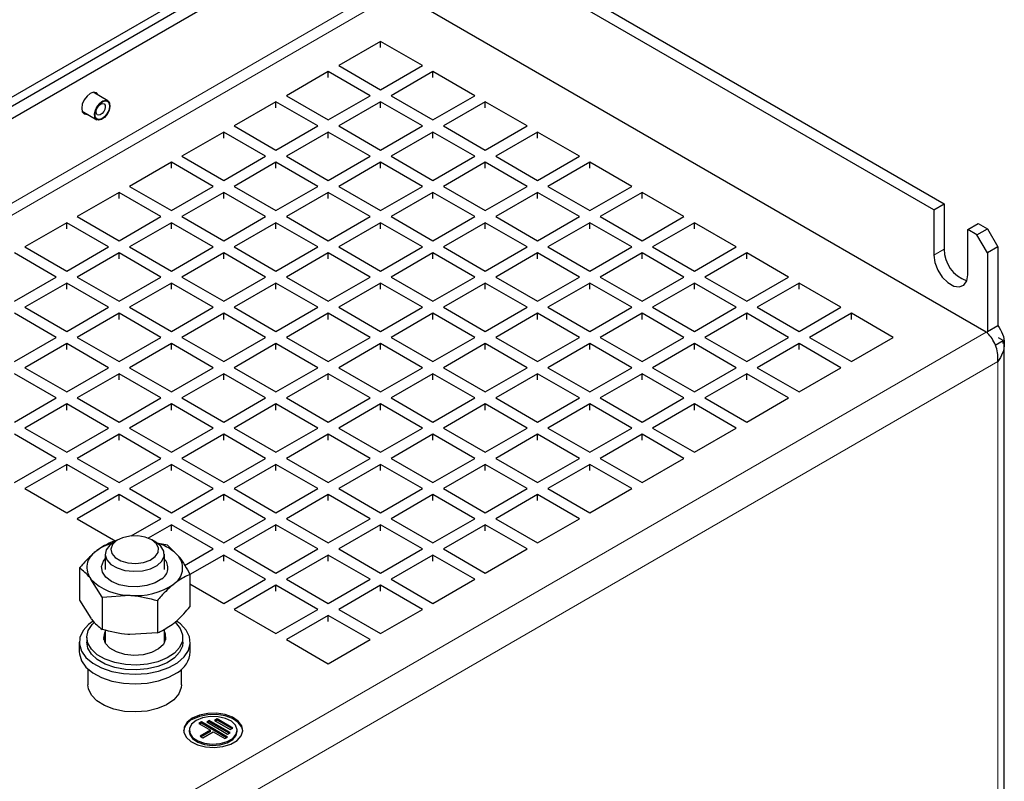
# Model space of a CAD drawing. Header units: millimetres. Extents: x 5 to 418, y 2 to 292.
# Tile 13 of 19: x 283 to 318, y 167 to 194. Entities that reach past the tile are written whole.
import ezdxf

# ---------------------------------------------------------------- set-up
doc = ezdxf.new("R2010")
doc.units = ezdxf.units.MM

msp = doc.modelspace()

# ---------------------------------------------------------------- linework, layer by layer
at = {"color": 7, "linetype": 'Continuous', "lineweight": 25}
for p, q in [((315.9301, 187.2939), (298.2995, 197.4718)), ((298.6767, 197.6895), (316.3072, 187.5116)), ((291.7942, 196.6009), (279.02, 189.2265)), ((292.077, 196.4376), (279.2831, 189.0519)), ((279.2831, 188.6164), (292.4541, 196.2199)), ((317.8251, 182.8902), (296.6119, 195.1363)), ((295.9897, 193.362), (294.4812, 192.4911)), ((297.4982, 192.4911), (295.9897, 193.362)), ((295.9897, 193.1442), (295.9897, 193.362)), ((294.4812, 192.4911), (295.9897, 191.6203)), ((295.9897, 191.6203), (297.4982, 192.4911)), ((294.104, 192.2734), (292.5955, 191.4026)), ((295.6125, 191.4026), (294.104, 192.2734)), ((294.104, 192.0557), (294.104, 192.2734)), ((297.8753, 192.2734), (296.3668, 191.4026)), ((299.3838, 191.4026), (297.8753, 192.2734)), ((297.8753, 192.0557), (297.8753, 192.2734)), ((286.1527, 191.2223), (285.6225, 191.5284)), ((292.5955, 191.4026), (294.104, 190.5318)), ((294.104, 190.5318), (295.6125, 191.4026)), ((296.3668, 191.4026), (297.8753, 190.5318)), ((297.8753, 190.5318), (299.3838, 191.4026)), ((292.2184, 191.1849), (290.7099, 190.314)), ((293.7269, 190.314), (292.2184, 191.1849)), ((292.2184, 190.9671), (292.2184, 191.1849)), ((295.9897, 191.1849), (294.4812, 190.314)), ((297.4982, 190.314), (295.9897, 191.1849)), ((295.9897, 190.9671), (295.9897, 191.1849)), ((299.7609, 191.1849), (298.2524, 190.314)), ((301.2694, 190.314), (299.7609, 191.1849)), ((299.7609, 190.9671), (299.7609, 191.1849)), ((285.2292, 190.8471), (285.7594, 190.541)), ((290.7099, 190.314), (292.2184, 189.4432)), ((292.2184, 189.4432), (293.7269, 190.314)), ((294.4812, 190.314), (295.9897, 189.4432)), ((295.9897, 189.4432), (297.4982, 190.314)), ((298.2524, 190.314), (299.7609, 189.4432)), ((299.7609, 189.4432), (301.2694, 190.314)), ((290.3328, 190.0963), (288.8243, 189.2255)), ((291.8413, 189.2255), (290.3328, 190.0963)), ((290.3328, 189.8786), (290.3328, 190.0963)), ((294.104, 190.0963), (292.5955, 189.2255)), ((295.6125, 189.2255), (294.104, 190.0963)), ((294.104, 189.8786), (294.104, 190.0963)), ((297.8753, 190.0963), (296.3668, 189.2255)), ((299.3838, 189.2255), (297.8753, 190.0963)), ((297.8753, 189.8786), (297.8753, 190.0963)), ((301.6465, 190.0963), (300.138, 189.2255)), ((303.155, 189.2255), (301.6465, 190.0963)), ((301.6465, 189.8786), (301.6465, 190.0963)), ((288.8243, 189.2255), (290.3328, 188.3547)), ((290.3328, 188.3547), (291.8413, 189.2255)), ((292.5955, 189.2255), (294.104, 188.3547)), ((294.104, 188.3547), (295.6125, 189.2255)), ((296.3668, 189.2255), (297.8753, 188.3547)), ((297.8753, 188.3547), (299.3838, 189.2255)), ((300.138, 189.2255), (301.6465, 188.3547)), ((301.6465, 188.3547), (303.155, 189.2255)), ((288.4472, 189.0078), (286.9387, 188.137)), ((289.9557, 188.137), (288.4472, 189.0078)), ((288.4472, 188.79), (288.4472, 189.0078)), ((292.2184, 189.0078), (290.7099, 188.137)), ((293.7269, 188.137), (292.2184, 189.0078)), ((292.2184, 188.79), (292.2184, 189.0078)), ((295.9897, 189.0078), (294.4812, 188.137)), ((297.4982, 188.137), (295.9897, 189.0078)), ((295.9897, 188.79), (295.9897, 189.0078)), ((299.7609, 189.0078), (298.2524, 188.137)), ((301.2694, 188.137), (299.7609, 189.0078)), ((299.7609, 188.79), (299.7609, 189.0078)), ((303.5321, 189.0078), (302.0236, 188.137)), ((305.0406, 188.137), (303.5321, 189.0078)), ((303.5321, 188.79), (303.5321, 189.0078)), ((286.9387, 188.137), (288.4472, 187.2661)), ((288.4472, 187.2661), (289.9557, 188.137)), ((290.7099, 188.137), (292.2184, 187.2661)), ((292.2184, 187.2661), (293.7269, 188.137)), ((294.4812, 188.137), (295.9897, 187.2661)), ((295.9897, 187.2661), (297.4982, 188.137)), ((298.2524, 188.137), (299.7609, 187.2661)), ((299.7609, 187.2661), (301.2694, 188.137)), ((302.0236, 188.137), (303.5321, 187.2661)), ((303.5321, 187.2661), (305.0406, 188.137)), ((286.5616, 187.9192), (285.0531, 187.0484)), ((288.0701, 187.0484), (286.5616, 187.9192)), ((286.5616, 187.7015), (286.5616, 187.9192)), ((290.3328, 187.9192), (288.8243, 187.0484)), ((291.8413, 187.0484), (290.3328, 187.9192)), ((290.3328, 187.7015), (290.3328, 187.9192)), ((294.104, 187.9192), (292.5955, 187.0484)), ((295.6125, 187.0484), (294.104, 187.9192)), ((294.104, 187.7015), (294.104, 187.9192)), ((297.8753, 187.9192), (296.3668, 187.0484)), ((299.3838, 187.0484), (297.8753, 187.9192)), ((297.8753, 187.7015), (297.8753, 187.9192)), ((301.6465, 187.9192), (300.138, 187.0484)), ((303.155, 187.0484), (301.6465, 187.9192)), ((301.6465, 187.7015), (301.6465, 187.9192)), ((305.4177, 187.9192), (303.9093, 187.0484)), ((306.9262, 187.0484), (305.4177, 187.9192)), ((305.4177, 187.7015), (305.4177, 187.9192)), ((315.9301, 187.2939), (316.3072, 187.5116)), ((316.3072, 187.5116), (316.3072, 185.8785)), ((315.9301, 187.2939), (315.9301, 185.6608)), ((284.676, 186.8307), (283.1675, 185.9599)), ((286.1844, 185.9599), (284.676, 186.8307)), ((284.676, 186.613), (284.676, 186.8307)), ((285.0531, 187.0484), (286.5616, 186.1776)), ((286.5616, 186.1776), (288.0701, 187.0484)), ((288.4472, 186.8307), (286.9387, 185.9599)), ((289.9557, 185.9599), (288.4472, 186.8307)), ((288.4472, 186.613), (288.4472, 186.8307)), ((288.8243, 187.0484), (290.3328, 186.1776)), ((290.3328, 186.1776), (291.8413, 187.0484)), ((292.2184, 186.8307), (290.7099, 185.9599)), ((293.7269, 185.9599), (292.2184, 186.8307)), ((292.2184, 186.613), (292.2184, 186.8307)), ((292.5955, 187.0484), (294.104, 186.1776)), ((294.104, 186.1776), (295.6125, 187.0484)), ((295.9897, 186.8307), (294.4812, 185.9599)), ((297.4982, 185.9599), (295.9897, 186.8307)), ((295.9897, 186.613), (295.9897, 186.8307)), ((296.3668, 187.0484), (297.8753, 186.1776)), ((297.8753, 186.1776), (299.3838, 187.0484)), ((299.7609, 186.8307), (298.2524, 185.9599)), ((301.2694, 185.9599), (299.7609, 186.8307)), ((299.7609, 186.613), (299.7609, 186.8307)), ((300.138, 187.0484), (301.6465, 186.1776)), ((301.6465, 186.1776), (303.155, 187.0484)), ((303.5321, 186.8307), (302.0236, 185.9599)), ((305.0406, 185.9599), (303.5321, 186.8307)), ((303.5321, 186.613), (303.5321, 186.8307)), ((303.9093, 187.0484), (305.4177, 186.1776)), ((305.4177, 186.1776), (306.9262, 187.0484)), ((307.3034, 186.8307), (305.7949, 185.9599)), ((308.8119, 185.9599), (307.3034, 186.8307)), ((307.3034, 186.613), (307.3034, 186.8307)), ((317.1557, 186.5863), (317.5328, 186.804)), ((317.5328, 186.804), (317.8628, 186.6135)), ((317.1557, 184.9532), (317.1557, 186.5863)), ((317.4857, 186.3958), (317.1557, 186.5863)), ((317.4857, 186.3958), (317.8628, 186.6135)), ((317.8628, 185.7426), (317.4857, 186.3958)), ((317.8628, 186.6135), (318.24, 185.9603)), ((284.2988, 184.8713), (282.7903, 185.7422)), ((283.1675, 185.9599), (284.676, 185.089)), ((284.676, 185.089), (286.1844, 185.9599)), ((286.5616, 185.7422), (285.0531, 184.8713)), ((288.0701, 184.8713), (286.5616, 185.7422)), ((286.5616, 185.5244), (286.5616, 185.7422)), ((286.9387, 185.9599), (288.4472, 185.089)), ((288.4472, 185.089), (289.9557, 185.9599)), ((290.3328, 185.7422), (288.8243, 184.8713)), ((291.8413, 184.8713), (290.3328, 185.7422)), ((290.3328, 185.5244), (290.3328, 185.7422)), ((290.7099, 185.9599), (292.2184, 185.089)), ((292.2184, 185.089), (293.7269, 185.9599)), ((294.104, 185.7422), (292.5955, 184.8713)), ((295.6125, 184.8713), (294.104, 185.7422)), ((294.104, 185.5244), (294.104, 185.7422)), ((294.4812, 185.9599), (295.9897, 185.089)), ((295.9897, 185.089), (297.4982, 185.9599)), ((297.8753, 185.7422), (296.3668, 184.8713)), ((299.3838, 184.8713), (297.8753, 185.7422)), ((297.8753, 185.5244), (297.8753, 185.7422)), ((298.2524, 185.9599), (299.7609, 185.089)), ((299.7609, 185.089), (301.2694, 185.9599)), ((301.6465, 185.7422), (300.138, 184.8713)), ((303.155, 184.8713), (301.6465, 185.7422)), ((301.6465, 185.5244), (301.6465, 185.7422)), ((302.0236, 185.9599), (303.5321, 185.089)), ((303.5321, 185.089), (305.0406, 185.9599)), ((305.4177, 185.7422), (303.9093, 184.8713)), ((306.9262, 184.8713), (305.4177, 185.7422)), ((305.4177, 185.5244), (305.4177, 185.7422)), ((305.7949, 185.9599), (307.3034, 185.089)), ((307.3034, 185.089), (308.8119, 185.9599)), ((309.189, 185.7422), (307.6805, 184.8713)), ((310.6975, 184.8713), (309.189, 185.7422)), ((309.189, 185.5244), (309.189, 185.7422)), ((318.24, 185.9603), (317.8628, 185.7426)), ((317.8628, 185.7426), (317.8628, 182.9119)), ((318.24, 185.9603), (318.24, 183.1297)), ((282.7903, 184.0005), (284.2988, 184.8713)), ((284.676, 184.6536), (283.1675, 183.7828)), ((286.1844, 183.7828), (284.676, 184.6536)), ((284.676, 184.4359), (284.676, 184.6536)), ((285.0531, 184.8713), (286.5616, 184.0005)), ((286.5616, 184.0005), (288.0701, 184.8713)), ((288.4472, 184.6536), (286.9387, 183.7828)), ((289.9557, 183.7828), (288.4472, 184.6536)), ((288.4472, 184.4359), (288.4472, 184.6536)), ((288.8243, 184.8713), (290.3328, 184.0005)), ((290.3328, 184.0005), (291.8413, 184.8713)), ((292.2184, 184.6536), (290.7099, 183.7828)), ((293.7269, 183.7828), (292.2184, 184.6536)), ((292.2184, 184.4359), (292.2184, 184.6536)), ((292.5955, 184.8713), (294.104, 184.0005)), ((294.104, 184.0005), (295.6125, 184.8713)), ((295.9897, 184.6536), (294.4812, 183.7828)), ((297.4982, 183.7828), (295.9897, 184.6536)), ((295.9897, 184.4359), (295.9897, 184.6536)), ((296.3668, 184.8713), (297.8753, 184.0005)), ((297.8753, 184.0005), (299.3838, 184.8713)), ((299.7609, 184.6536), (298.2524, 183.7828)), ((301.2694, 183.7828), (299.7609, 184.6536)), ((299.7609, 184.4359), (299.7609, 184.6536)), ((300.138, 184.8713), (301.6465, 184.0005)), ((301.6465, 184.0005), (303.155, 184.8713)), ((303.5321, 184.6536), (302.0236, 183.7828)), ((305.0406, 183.7828), (303.5321, 184.6536)), ((303.5321, 184.4359), (303.5321, 184.6536)), ((303.9093, 184.8713), (305.4177, 184.0005)), ((305.4177, 184.0005), (306.9262, 184.8713)), ((307.3034, 184.6536), (305.7949, 183.7828)), ((308.8119, 183.7828), (307.3034, 184.6536)), ((307.3034, 184.4359), (307.3034, 184.6536)), ((307.6805, 184.8713), (309.189, 184.0005)), ((309.189, 184.0005), (310.6975, 184.8713)), ((311.0746, 184.6536), (309.5661, 183.7828)), ((312.5831, 183.7828), (311.0746, 184.6536)), ((311.0746, 184.4359), (311.0746, 184.6536)), ((284.2988, 182.6942), (282.7903, 183.5651)), ((283.1675, 183.7828), (284.676, 182.9119)), ((284.676, 182.9119), (286.1844, 183.7828)), ((286.5616, 183.5651), (285.0531, 182.6942)), ((288.0701, 182.6942), (286.5616, 183.5651)), ((286.5616, 183.3473), (286.5616, 183.5651)), ((286.9387, 183.7828), (288.4472, 182.9119)), ((288.4472, 182.9119), (289.9557, 183.7828)), ((290.3328, 183.5651), (288.8243, 182.6942)), ((291.8413, 182.6942), (290.3328, 183.5651)), ((290.3328, 183.3473), (290.3328, 183.5651)), ((290.7099, 183.7828), (292.2184, 182.9119)), ((292.2184, 182.9119), (293.7269, 183.7828)), ((294.104, 183.5651), (292.5955, 182.6942)), ((295.6125, 182.6942), (294.104, 183.5651)), ((294.104, 183.3473), (294.104, 183.5651)), ((294.4812, 183.7828), (295.9897, 182.9119)), ((295.9897, 182.9119), (297.4982, 183.7828)), ((297.8753, 183.5651), (296.3668, 182.6942)), ((299.3838, 182.6942), (297.8753, 183.5651)), ((297.8753, 183.3473), (297.8753, 183.5651)), ((298.2524, 183.7828), (299.7609, 182.9119)), ((299.7609, 182.9119), (301.2694, 183.7828)), ((301.6465, 183.5651), (300.138, 182.6942)), ((303.155, 182.6942), (301.6465, 183.5651)), ((301.6465, 183.3473), (301.6465, 183.5651)), ((302.0236, 183.7828), (303.5321, 182.9119)), ((303.5321, 182.9119), (305.0406, 183.7828)), ((305.4177, 183.5651), (303.9093, 182.6942)), ((306.9262, 182.6942), (305.4177, 183.5651)), ((305.4177, 183.3473), (305.4177, 183.5651)), ((305.7949, 183.7828), (307.3034, 182.9119)), ((307.3034, 182.9119), (308.8119, 183.7828)), ((309.189, 183.5651), (307.6805, 182.6942)), ((310.6975, 182.6942), (309.189, 183.5651)), ((309.189, 183.3473), (309.189, 183.5651)), ((309.5661, 183.7828), (311.0746, 182.9119)), ((311.0746, 182.9119), (312.5831, 183.7828)), ((312.9602, 183.5651), (311.4517, 182.6942)), ((314.4687, 182.6942), (312.9602, 183.5651)), ((312.9602, 183.3473), (312.9602, 183.5651)), ((317.8628, 182.9119), (318.24, 183.1297)), ((282.7903, 181.8234), (284.2988, 182.6942)), ((284.676, 182.4765), (283.1675, 181.6057)), ((286.1844, 181.6057), (284.676, 182.4765)), ((284.676, 182.2588), (284.676, 182.4765)), ((285.0531, 182.6942), (286.5616, 181.8234)), ((286.5616, 181.8234), (288.0701, 182.6942)), ((288.4472, 182.4765), (286.9387, 181.6057)), ((289.9557, 181.6057), (288.4472, 182.4765)), ((288.4472, 182.2588), (288.4472, 182.4765)), ((288.8243, 182.6942), (290.3328, 181.8234)), ((290.3328, 181.8234), (291.8413, 182.6942)), ((292.2184, 182.4765), (290.7099, 181.6057)), ((293.7269, 181.6057), (292.2184, 182.4765)), ((292.2184, 182.2588), (292.2184, 182.4765)), ((292.5955, 182.6942), (294.104, 181.8234)), ((294.104, 181.8234), (295.6125, 182.6942)), ((295.9897, 182.4765), (294.4812, 181.6057)), ((297.4982, 181.6057), (295.9897, 182.4765)), ((295.9897, 182.2588), (295.9897, 182.4765)), ((296.3668, 182.6942), (297.8753, 181.8234)), ((297.8753, 181.8234), (299.3838, 182.6942)), ((299.7609, 182.4765), (298.2524, 181.6057)), ((301.2694, 181.6057), (299.7609, 182.4765)), ((299.7609, 182.2588), (299.7609, 182.4765)), ((300.138, 182.6942), (301.6465, 181.8234)), ((301.6465, 181.8234), (303.155, 182.6942)), ((303.5321, 182.4765), (302.0236, 181.6057)), ((305.0406, 181.6057), (303.5321, 182.4765)), ((303.5321, 182.2588), (303.5321, 182.4765)), ((303.9093, 182.6942), (305.4177, 181.8234)), ((305.4177, 181.8234), (306.9262, 182.6942)), ((307.3034, 182.4765), (305.7949, 181.6057)), ((308.8119, 181.6057), (307.3034, 182.4765)), ((307.3034, 182.2588), (307.3034, 182.4765)), ((307.6805, 182.6942), (309.189, 181.8234)), ((309.189, 181.8234), (310.6975, 182.6942)), ((311.0746, 182.4765), (309.5661, 181.6057)), ((312.5831, 181.6057), (311.0746, 182.4765)), ((311.0746, 182.2588), (311.0746, 182.4765)), ((311.4517, 182.6942), (312.9602, 181.8234)), ((312.9602, 181.8234), (314.4687, 182.6942)), ((318.1448, 182.4216), (318.4285, 182.5853)), ((318.4285, 182.5853), (318.2691, 182.6774)), ((318.4285, 182.4765), (318.4285, 182.5853)), ((318.4743, 100.3868), (318.4743, 182.4765)), ((284.2988, 180.5171), (282.7903, 181.388)), ((283.1675, 181.6057), (284.676, 180.7349)), ((284.676, 180.7349), (286.1844, 181.6057)), ((286.5616, 181.388), (285.0531, 180.5171)), ((288.0701, 180.5171), (286.5616, 181.388)), ((286.5616, 181.1702), (286.5616, 181.388)), ((286.9387, 181.6057), (288.4472, 180.7349)), ((288.4472, 180.7349), (289.9557, 181.6057)), ((290.3328, 181.388), (288.8243, 180.5171)), ((291.8413, 180.5171), (290.3328, 181.388)), ((290.3328, 181.1702), (290.3328, 181.388)), ((290.7099, 181.6057), (292.2184, 180.7349)), ((292.2184, 180.7349), (293.7269, 181.6057)), ((294.104, 181.388), (292.5955, 180.5171)), ((295.6125, 180.5171), (294.104, 181.388)), ((294.104, 181.1702), (294.104, 181.388)), ((294.4812, 181.6057), (295.9897, 180.7349)), ((295.9897, 180.7349), (297.4982, 181.6057)), ((297.8753, 181.388), (296.3668, 180.5171)), ((299.3838, 180.5171), (297.8753, 181.388)), ((297.8753, 181.1702), (297.8753, 181.388)), ((298.2524, 181.6057), (299.7609, 180.7349)), ((299.7609, 180.7349), (301.2694, 181.6057)), ((301.6465, 181.388), (300.138, 180.5171)), ((303.155, 180.5171), (301.6465, 181.388)), ((301.6465, 181.1702), (301.6465, 181.388)), ((302.0236, 181.6057), (303.5321, 180.7349)), ((303.5321, 180.7349), (305.0406, 181.6057)), ((305.4177, 181.388), (303.9093, 180.5171)), ((306.9262, 180.5171), (305.4177, 181.388)), ((305.4177, 181.1702), (305.4177, 181.388)), ((305.7949, 181.6057), (307.3034, 180.7349)), ((307.3034, 180.7349), (308.8119, 181.6057)), ((309.189, 181.388), (307.6805, 180.5171)), ((310.6975, 180.5171), (309.189, 181.388)), ((309.189, 181.1702), (309.189, 181.388)), ((309.5661, 181.6057), (311.0746, 180.7349)), ((311.0746, 180.7349), (312.5831, 181.6057)), ((282.7903, 179.6463), (284.2988, 180.5171)), ((285.0531, 180.5171), (286.5616, 179.6463)), ((286.5616, 179.6463), (288.0701, 180.5171)), ((288.8243, 180.5171), (290.3328, 179.6463)), ((290.3328, 179.6463), (291.8413, 180.5171)), ((292.5955, 180.5171), (294.104, 179.6463)), ((294.104, 179.6463), (295.6125, 180.5171)), ((296.3668, 180.5171), (297.8753, 179.6463)), ((297.8753, 179.6463), (299.3838, 180.5171)), ((300.138, 180.5171), (301.6465, 179.6463)), ((301.6465, 179.6463), (303.155, 180.5171)), ((303.9093, 180.5171), (305.4177, 179.6463)), ((305.4177, 179.6463), (306.9262, 180.5171)), ((307.6805, 180.5171), (309.189, 179.6463)), ((309.189, 179.6463), (310.6975, 180.5171)), ((284.676, 180.2994), (283.1675, 179.4286)), ((286.1844, 179.4286), (284.676, 180.2994)), ((284.676, 180.0817), (284.676, 180.2994)), ((288.4472, 180.2994), (286.9387, 179.4286)), ((289.9557, 179.4286), (288.4472, 180.2994)), ((288.4472, 180.0817), (288.4472, 180.2994)), ((292.2184, 180.2994), (290.7099, 179.4286)), ((293.7269, 179.4286), (292.2184, 180.2994)), ((292.2184, 180.0817), (292.2184, 180.2994)), ((295.9897, 180.2994), (294.4812, 179.4286)), ((297.4982, 179.4286), (295.9897, 180.2994)), ((295.9897, 180.0817), (295.9897, 180.2994)), ((299.7609, 180.2994), (298.2524, 179.4286)), ((301.2694, 179.4286), (299.7609, 180.2994)), ((299.7609, 180.0817), (299.7609, 180.2994)), ((303.5321, 180.2994), (302.0236, 179.4286)), ((305.0406, 179.4286), (303.5321, 180.2994)), ((303.5321, 180.0817), (303.5321, 180.2994)), ((307.3034, 180.2994), (305.7949, 179.4286)), ((308.8119, 179.4286), (307.3034, 180.2994)), ((307.3034, 180.0817), (307.3034, 180.2994)), ((283.1675, 179.4286), (284.676, 178.5578)), ((284.676, 178.5578), (286.1844, 179.4286)), ((286.9387, 179.4286), (288.4472, 178.5578)), ((288.4472, 178.5578), (289.9557, 179.4286)), ((290.7099, 179.4286), (292.2184, 178.5578)), ((292.2184, 178.5578), (293.7269, 179.4286)), ((294.4812, 179.4286), (295.9897, 178.5578)), ((295.9897, 178.5578), (297.4982, 179.4286)), ((298.2524, 179.4286), (299.7609, 178.5578)), ((299.7609, 178.5578), (301.2694, 179.4286)), ((302.0236, 179.4286), (303.5321, 178.5578)), ((303.5321, 178.5578), (305.0406, 179.4286)), ((305.7949, 179.4286), (307.3034, 178.5578)), ((307.3034, 178.5578), (308.8119, 179.4286)), ((284.2988, 178.3401), (282.7903, 179.2109)), ((286.5616, 179.2109), (285.0531, 178.3401)), ((288.0701, 178.3401), (286.5616, 179.2109)), ((286.5616, 178.9932), (286.5616, 179.2109)), ((290.3328, 179.2109), (288.8243, 178.3401)), ((291.8413, 178.3401), (290.3328, 179.2109)), ((290.3328, 178.9932), (290.3328, 179.2109)), ((294.104, 179.2109), (292.5955, 178.3401)), ((295.6125, 178.3401), (294.104, 179.2109)), ((294.104, 178.9932), (294.104, 179.2109)), ((297.8753, 179.2109), (296.3668, 178.3401)), ((299.3838, 178.3401), (297.8753, 179.2109)), ((297.8753, 178.9932), (297.8753, 179.2109)), ((301.6465, 179.2109), (300.138, 178.3401)), ((303.155, 178.3401), (301.6465, 179.2109)), ((301.6465, 178.9932), (301.6465, 179.2109)), ((305.4177, 179.2109), (303.9093, 178.3401)), ((306.9262, 178.3401), (305.4177, 179.2109)), ((305.4177, 178.9932), (305.4177, 179.2109)), ((282.7903, 177.4692), (284.2988, 178.3401)), ((285.0531, 178.3401), (286.5616, 177.4692)), ((286.5616, 177.4692), (288.0701, 178.3401)), ((288.8243, 178.3401), (290.3328, 177.4692)), ((290.3328, 177.4692), (291.8413, 178.3401)), ((292.5955, 178.3401), (294.104, 177.4692)), ((294.104, 177.4692), (295.6125, 178.3401)), ((296.3668, 178.3401), (297.8753, 177.4692)), ((297.8753, 177.4692), (299.3838, 178.3401)), ((300.138, 178.3401), (301.6465, 177.4692)), ((301.6465, 177.4692), (303.155, 178.3401)), ((303.9093, 178.3401), (305.4177, 177.4692)), ((305.4177, 177.4692), (306.9262, 178.3401)), ((284.676, 178.1224), (283.1675, 177.2515)), ((286.1844, 177.2515), (284.676, 178.1224)), ((284.676, 177.9046), (284.676, 178.1224)), ((288.4472, 178.1224), (286.9387, 177.2515)), ((289.9557, 177.2515), (288.4472, 178.1224)), ((288.4472, 177.9046), (288.4472, 178.1224)), ((292.2184, 178.1224), (290.7099, 177.2515)), ((293.7269, 177.2515), (292.2184, 178.1224)), ((292.2184, 177.9046), (292.2184, 178.1224)), ((295.9897, 178.1224), (294.4812, 177.2515)), ((297.4982, 177.2515), (295.9897, 178.1224)), ((295.9897, 177.9046), (295.9897, 178.1224)), ((299.7609, 178.1224), (298.2524, 177.2515)), ((301.2694, 177.2515), (299.7609, 178.1224)), ((299.7609, 177.9046), (299.7609, 178.1224)), ((303.5321, 178.1224), (302.0236, 177.2515)), ((305.0406, 177.2515), (303.5321, 178.1224)), ((303.5321, 177.9046), (303.5321, 178.1224)), ((283.1675, 177.2515), (284.676, 176.3807)), ((284.676, 176.3807), (286.1844, 177.2515)), ((286.9387, 177.2515), (288.4472, 176.3807)), ((288.4472, 176.3807), (289.9557, 177.2515)), ((290.7099, 177.2515), (292.2184, 176.3807)), ((292.2184, 176.3807), (293.7269, 177.2515)), ((294.4812, 177.2515), (295.9897, 176.3807)), ((295.9897, 176.3807), (297.4982, 177.2515)), ((298.2524, 177.2515), (299.7609, 176.3807)), ((299.7609, 176.3807), (301.2694, 177.2515)), ((302.0236, 177.2515), (303.5321, 176.3807)), ((303.5321, 176.3807), (305.0406, 177.2515)), ((286.5616, 177.0338), (285.0531, 176.163)), ((288.0701, 176.163), (286.5616, 177.0338)), ((286.5616, 176.8161), (286.5616, 177.0338)), ((290.3328, 177.0338), (288.8243, 176.163)), ((291.8413, 176.163), (290.3328, 177.0338)), ((290.3328, 176.8161), (290.3328, 177.0338)), ((294.104, 177.0338), (292.5955, 176.163)), ((295.6125, 176.163), (294.104, 177.0338)), ((294.104, 176.8161), (294.104, 177.0338)), ((297.8753, 177.0338), (296.3668, 176.163)), ((299.3838, 176.163), (297.8753, 177.0338)), ((297.8753, 176.8161), (297.8753, 177.0338)), ((301.6465, 177.0338), (300.138, 176.163)), ((303.155, 176.163), (301.6465, 177.0338)), ((301.6465, 176.8161), (301.6465, 177.0338)), ((285.0531, 176.163), (286.4415, 175.3614)), ((287.0009, 175.5458), (288.0701, 176.163)), ((288.8243, 176.163), (290.3328, 175.2921)), ((290.3328, 175.2921), (291.8413, 176.163)), ((292.5955, 176.163), (294.104, 175.2921)), ((294.104, 175.2921), (295.6125, 176.163)), ((296.3668, 176.163), (297.8753, 175.2921)), ((297.8753, 175.2921), (299.3838, 176.163)), ((300.138, 176.163), (301.6465, 175.2921)), ((301.6465, 175.2921), (303.155, 176.163)), ((288.4472, 175.9453), (287.614, 175.4643)), ((289.9557, 175.0744), (288.4472, 175.9453)), ((288.4472, 175.7275), (288.4472, 175.9453)), ((292.2184, 175.9453), (290.7099, 175.0744)), ((293.7269, 175.0744), (292.2184, 175.9453)), ((292.2184, 175.7275), (292.2184, 175.9453)), ((295.9897, 175.9453), (294.4812, 175.0744)), ((297.4982, 175.0744), (295.9897, 175.9453)), ((295.9897, 175.7275), (295.9897, 175.9453)), ((299.7609, 175.9453), (298.2524, 175.0744)), ((301.2694, 175.0744), (299.7609, 175.9453)), ((299.7609, 175.7275), (299.7609, 175.9453)), ((286.5175, 175.4053), (286.3729, 175.3218)), ((287.8816, 175.3218), (287.737, 175.4053)), ((286.3965, 175.3354), (286.3119, 175.329)), ((288.3026, 175.209), (287.8502, 175.2938)), ((288.3026, 175.209), (288.7102, 174.8078)), ((288.9196, 174.4763), (289.9557, 175.0744)), ((290.7099, 175.0744), (292.2184, 174.2036)), ((292.2184, 174.2036), (293.7269, 175.0744)), ((294.4812, 175.0744), (295.9897, 174.2036)), ((295.9897, 174.2036), (297.4982, 175.0744)), ((298.2524, 175.0744), (299.7609, 174.2036)), ((299.7609, 174.2036), (301.2694, 175.0744)), ((286.0606, 174.8864), (286.0606, 174.338)), ((288.1939, 174.338), (288.1939, 174.8864)), ((290.3328, 174.8567), (289.1172, 174.155)), ((291.8413, 173.9859), (290.3328, 174.8567)), ((290.3328, 174.639), (290.3328, 174.8567)), ((294.104, 174.8567), (292.5955, 173.9859)), ((295.6125, 173.9859), (294.104, 174.8567)), ((294.104, 174.639), (294.104, 174.8567)), ((297.8753, 174.8567), (296.3668, 173.9859)), ((299.3838, 173.9859), (297.8753, 174.8567)), ((297.8753, 174.639), (297.8753, 174.8567)), ((285.1366, 174.3938), (285.1366, 173.2313)), ((285.9519, 173.3386), (285.5443, 173.9926)), ((289.1179, 174.1538), (289.1179, 172.9913)), ((290.3328, 173.115), (291.8413, 173.9859)), ((292.5955, 173.9859), (294.104, 173.115)), ((294.104, 173.115), (295.6125, 173.9859)), ((296.3668, 173.9859), (297.8753, 173.115)), ((297.8753, 173.115), (299.3838, 173.9859)), ((289.1179, 173.8164), (290.3328, 173.115)), ((292.2184, 173.7682), (290.7099, 172.8973)), ((293.7269, 172.8973), (292.2184, 173.7682)), ((292.2184, 173.5504), (292.2184, 173.7682)), ((295.9897, 173.7682), (294.4812, 172.8973)), ((297.4982, 172.8973), (295.9897, 173.7682)), ((295.9897, 173.5504), (295.9897, 173.7682)), ((285.1366, 173.2313), (285.5443, 172.5773)), ((285.9519, 173.3386), (286.9473, 173.405)), ((285.9519, 173.3386), (285.9519, 172.1761)), ((287.9426, 173.2186), (287.9426, 172.0561)), ((290.7099, 172.8973), (292.2184, 172.0265)), ((292.2184, 172.0265), (293.7269, 172.8973)), ((294.4812, 172.8973), (295.9897, 172.0265)), ((295.9897, 172.0265), (297.4982, 172.8973)), ((294.104, 172.6796), (292.5955, 171.8088)), ((295.6125, 171.8088), (294.104, 172.6796)), ((294.104, 172.4619), (294.104, 172.6796)), ((286.0606, 172.1547), (286.0606, 171.6925)), ((288.1939, 171.6925), (288.1939, 172.1875)), ((285.3939, 171.8896), (285.3939, 171.7154)), ((286.0175, 171.8025), (286.0606, 171.9126)), ((287.9426, 172.0561), (286.9473, 171.9897)), ((288.1939, 171.9126), (288.237, 171.8025)), ((288.8606, 171.7154), (288.8606, 171.8896)), ((292.5955, 171.8088), (294.104, 170.938)), ((294.104, 170.938), (295.6125, 171.8088)), ((285.1273, 171.7154), (285.1273, 171.367)), ((289.1273, 171.367), (289.1273, 171.7154)), ((285.4406, 170.7466), (285.4406, 170.176)), ((288.8139, 170.176), (288.8139, 170.7466)), ((289.5314, 168.8425), (289.4371, 168.7881)), ((289.4371, 168.7881), (289.8614, 168.5432)), ((289.5314, 168.799), (289.4749, 168.7663)), ((290.4742, 168.2982), (289.5314, 168.8425)), ((289.5314, 168.799), (289.5314, 168.8425)), ((290.4365, 168.2765), (289.5314, 168.799)), ((289.8143, 168.8969), (289.72, 168.8425)), ((289.72, 168.8425), (290.4742, 168.4071)), ((289.8143, 168.8534), (289.7577, 168.8207)), ((290.5685, 168.4615), (289.8143, 168.8969)), ((289.8143, 168.8534), (289.8143, 168.8969)), ((290.5308, 168.4397), (289.8143, 168.8534)), ((290.0971, 168.9514), (290.0028, 168.8969)), ((290.0028, 168.8969), (290.5685, 168.5704)), ((290.0971, 168.9078), (290.0405, 168.8752)), ((290.6628, 168.6248), (290.0971, 168.9514)), ((290.0971, 168.9078), (290.0971, 168.9514)), ((290.6251, 168.603), (290.0971, 168.9078)), ((290.5685, 168.5704), (290.6628, 168.6248)), ((289.089, 168.5432), (289.089, 168.4996)), ((289.8614, 168.5432), (289.4843, 168.3255)), ((289.4843, 168.3255), (289.5786, 168.271)), ((289.8614, 168.4996), (289.522, 168.3037)), ((289.5786, 168.271), (289.9557, 168.4887)), ((289.8614, 168.4996), (289.8614, 168.5432)), ((289.9557, 168.4887), (290.3799, 168.2438)), ((290.3799, 168.2438), (290.4742, 168.2982)), ((290.4742, 168.4071), (290.5685, 168.4615)), ((290.8223, 168.4996), (290.8223, 168.5432))]:
    msp.add_line(p, q, dxfattribs=at)
at = {"color": 7, "linetype": 'Continuous', "lineweight": 18}
for p, q in [((296.4234, 195.4629), (279.2831, 185.568)), ((296.6119, 195.1363), (279.2831, 185.1326)), ((315.9301, 185.6608), (316.3072, 185.8785)), ((317.8251, 182.8902), (273.4, 157.2441)), ((317.8628, 182.8541), (317.8628, 182.9119)), ((318.24, 181.8233), (274.1165, 156.3514)), ((318.24, 100.387), (318.24, 181.8233))]:
    msp.add_line(p, q, dxfattribs=at)
at = {"color": 7, "linetype": 'Continuous', "lineweight": 25, "flags": 128}
for points in [[(285.5245, 191.4901), (285.4054, 191.394), (285.3045, 191.2579), (285.237, 191.1024), (285.2134, 190.9512), (285.237, 190.8274), (285.3045, 190.7498), (285.4054, 190.7301), (285.4264, 190.7332)], [(285.8197, 191.4145), (285.8119, 191.4342), (285.7445, 191.5119), (285.6435, 191.5315), (285.5245, 191.4901)], [(286.1681, 191.2119), (286.2208, 191.1328), (286.2332, 191.0155), (286.2034, 190.8778), (286.136, 190.7407), (286.0411, 190.625), (285.9333, 190.5485), (285.829, 190.5226), (285.744, 190.5515), (285.6912, 190.6306), (285.6788, 190.7479), (285.7086, 190.8856), (285.7761, 191.0227), (285.8709, 191.1383), (285.9788, 191.2149), (286.0831, 191.2407), (286.1681, 191.2119)], [(286.1566, 191.1939), (286.2064, 191.1191), (286.2181, 191.0082), (286.19, 190.878), (286.1262, 190.7483), (286.0365, 190.639), (285.9346, 190.5666), (285.8359, 190.5422), (285.7555, 190.5695), (285.7057, 190.6442), (285.6939, 190.7552), (285.7221, 190.8854), (285.7859, 191.015), (285.8756, 191.1243), (285.9775, 191.1967), (286.0762, 191.2212), (286.1566, 191.1939)], [(286.0253, 191.1102), (286.0565, 191.0633), (286.0639, 190.9937), (286.0462, 190.912), (286.0062, 190.8307), (285.9499, 190.7621), (285.886, 190.7167), (285.8241, 190.7013), (285.7737, 190.7184), (285.7424, 190.7654), (285.735, 190.835), (285.7527, 190.9167), (285.7927, 190.998), (285.849, 191.0666), (285.9129, 191.112), (285.9748, 191.1273), (286.0253, 191.1102)], [(315.9301, 185.6608), (315.967, 185.3974), (316.0734, 185.1231), (316.2365, 184.871), (316.4365, 184.6715), (316.6493, 184.5487), (316.8493, 184.5173), (317.0123, 184.5811), (317.1188, 184.7325), (317.1557, 184.9532)], [(287.7369, 175.4054), (287.5059, 175.5006), (287.2339, 175.5473), (286.9503, 175.5406), (286.6859, 175.481), (286.4694, 175.3751), (286.3241, 175.2344), (286.2659, 175.074), (286.301, 174.9114), (286.4256, 174.7642), (286.6263, 174.6484), (286.8813, 174.5764), (287.1629, 174.5562), (287.4406, 174.5898), (287.6845, 174.6737), (287.8679, 174.7987), (287.971, 174.9513), (287.9828, 175.115), (287.9018, 175.272), (287.7369, 175.4054)], [(286.3729, 175.3218), (286.2241, 175.2141), (286.0969, 175.0458), (286.0613, 174.8634), (286.1204, 174.6831), (286.269, 174.5208), (286.4938, 174.391), (286.775, 174.3052), (287.0874, 174.2711), (287.4033, 174.2916), (287.6948, 174.365), (287.9358, 174.4848), (288.1049, 174.6402), (288.1872, 174.8175), (288.1753, 175.0009), (288.0703, 175.1742), (287.8815, 175.3219), (287.8815, 175.3219)], [(288.0975, 173.9938), (287.8599, 173.8525), (287.5629, 173.7555), (287.2307, 173.7108), (286.89, 173.7219), (286.5686, 173.788), (286.2924, 173.9036), (286.0839, 174.0595), (285.9599, 174.243), (285.9304, 174.4392), (285.998, 174.6323), (286.0606, 174.716)], [(285.6284, 172.4799), (285.4613, 172.3543), (285.2624, 172.1326), (285.1506, 171.8914), (285.1313, 171.642), (285.2053, 171.396), (285.3692, 171.165), (285.6153, 170.9597), (285.9321, 170.7897), (286.3047, 170.663), (286.7159, 170.5855), (287.1462, 170.5609), (287.5757, 170.5903), (287.9842, 170.6722), (288.3527, 170.803), (288.6638, 170.9764), (288.6638, 170.9764)], [(288.5852, 172.4308), (288.5953, 172.4216), (288.7683, 172.2119), (288.8527, 171.9847), (288.8442, 171.7524), (288.7431, 171.5275), (288.5549, 171.3222), (288.2898, 171.1474), (287.9619, 171.0126), (287.5891, 170.9252), (287.1914, 170.8897), (286.7902, 170.9081), (286.4071, 170.9794), (286.063, 171.0998), (285.7761, 171.2628), (285.5622, 171.4596), (285.4326, 171.6795), (285.3943, 171.9108), (285.4495, 172.141), (285.5951, 172.3576), (285.6725, 172.4337)], [(288.6638, 170.9764), (288.9031, 171.1843), (289.0593, 171.4171), (289.1253, 171.6639), (289.0977, 171.913), (288.9781, 172.1529), (288.7719, 172.3724), (288.6338, 172.4748)], [(288.1939, 172.0868), (288.226, 172.0148), (288.2412, 171.8223), (288.1573, 171.6358), (287.9819, 171.4718), (287.7306, 171.3449), (287.4257, 171.2664), (287.0942, 171.2433), (286.7657, 171.2777), (286.4693, 171.3664), (286.2314, 171.5016), (286.0731, 171.6713), (286.0084, 171.8603), (286.0432, 172.052), (286.0606, 172.0868)], [(286.0175, 171.8025), (286.0432, 171.8778), (286.0606, 171.9126)], [(288.1939, 171.9126), (288.226, 171.8406), (288.237, 171.8025)], [(288.8606, 171.7154), (288.8442, 171.5782), (288.7431, 171.3533), (288.5549, 171.148), (288.2898, 170.9732), (287.9619, 170.8385), (287.5891, 170.751), (287.1914, 170.7155), (286.7902, 170.7339), (286.4071, 170.8052), (286.063, 170.9256), (285.7761, 171.0886), (285.5622, 171.2854), (285.4326, 171.5054), (285.3939, 171.7154)], [(285.1273, 171.367), (285.1313, 171.2936), (285.2053, 171.0476), (285.3692, 170.8166), (285.6153, 170.6113), (285.9321, 170.4413), (286.3047, 170.3146), (286.7159, 170.2372), (287.1462, 170.2125), (287.5757, 170.2419), (287.9842, 170.3238), (288.3527, 170.4546), (288.6638, 170.628)], [(288.7178, 169.8519), (288.5372, 169.6416), (288.2747, 169.4623), (287.9455, 169.3245), (287.5688, 169.2362), (287.1664, 169.2025), (286.7617, 169.2254), (286.3783, 169.3036), (286.0384, 169.4324), (285.7617, 169.6044), (285.5645, 169.8097), (285.4581, 170.0362), (285.4406, 170.176)], [(288.8139, 170.176), (288.8059, 170.0811), (288.7178, 169.8519)], [(289.2014, 168.9786), (289.0126, 168.8309), (288.9076, 168.6576), (288.8957, 168.4742), (288.978, 168.2969), (289.1472, 168.1415), (289.3882, 168.0218), (289.6796, 167.9484), (289.9956, 167.9278), (290.308, 167.9619), (290.5891, 168.0477), (290.8139, 168.1775), (290.9625, 168.3398), (291.0216, 168.5201), (290.986, 168.7025), (290.8589, 168.8708), (290.6515, 169.0099), (290.3822, 169.1076), (290.0751, 169.1551), (289.7574, 169.1482), (289.4573, 169.0876), (289.2014, 168.9786)], [(289.3429, 168.8969), (289.1771, 168.7629), (289.0957, 168.605), (289.1075, 168.4405), (289.2112, 168.2871), (289.3956, 168.1614), (289.6406, 168.0771), (289.9199, 168.0433), (290.203, 168.0636), (290.4593, 168.136), (290.661, 168.2524), (290.7863, 168.4004), (290.8216, 168.5638), (290.7631, 168.725), (290.617, 168.8665), (290.3993, 168.973), (290.1335, 169.0328), (289.8485, 169.0396), (289.575, 168.9926), (289.3429, 168.8969)], [(291.0217, 168.5214), (290.986, 168.659), (290.8589, 168.8272), (290.6515, 168.9664), (290.3822, 169.064), (290.0751, 169.1115), (289.7574, 169.1047), (289.4573, 169.044), (289.2014, 168.935)], [(289.089, 168.4996), (289.1075, 168.3969), (289.2112, 168.2435), (289.3956, 168.1178), (289.6406, 168.0335), (289.9199, 167.9997), (290.203, 168.0201), (290.4593, 168.0924), (290.661, 168.2089), (290.7863, 168.3569), (290.8223, 168.4996)]]:
    msp.add_lwpolyline(points, dxfattribs=at)
at = {"color": 7, "linetype": 'Continuous', "lineweight": 25}
for centre, radius, start, end in [((317.4908, 185.8647), 1.1837, 179.33159, 251.82568), ((286.8223, 173.5357), 1.8205, 106.30104, 127.09551), ((287.5306, 173.7604), 1.5776, 41.60272, 74.83783), ((286.08, 174.4096), 0.6789, 121.6001, 217.8961), ((287.851, 174.3942), 0.4702, 301.61889, 43.175), ((288.1745, 174.3908), 0.6789, 301.6001, 37.8961), ((286.9363, 175.3476), 1.9426, 224.22712, 270.32316), ((287.1774, 175.7888), 2.3948, 264.48501, 304.39491), ((288.2231, 171.4192), 0.9057, 299.11911, 356.69887), ((289.4157, 168.4492), 0.5309, 113.8005, 172.1907)]:
    msp.add_arc(centre, radius, start, end, dxfattribs=at)
for points, knots in [([(318.24, 181.8233), (318.2445, 181.9076), (318.2535, 182.0763), (318.1864, 182.3508), (318.0722, 182.6027), (317.942, 182.7853), (317.8569, 182.8617), (317.8251, 182.8902)], [0, 0, 0, 0, 0.2170981, 0.4348785, 0.6526591, 0.8704397, 1, 1, 1, 1]), ([(286.3119, 175.329), (286.1655, 175.2635), (285.9717, 175.1768), (285.7729, 175.0249), (285.7243, 174.9878)], [0, 0, 0, 0, 0.7556342, 1, 1, 1, 1]), ([(285.7243, 174.9878), (285.5704, 174.8501), (285.3714, 174.672), (285.18, 174.4452), (285.1366, 174.3938)], [0, 0, 0, 0, 0.7730974, 1, 1, 1, 1]), ([(288.7102, 174.8078), (288.7199, 174.7952), (288.8576, 174.6152), (288.9925, 174.3761), (289.1179, 174.1538)], [0, 0, 0, 0, 0.07021477, 1, 1, 1, 1]), ([(285.5443, 173.9926), (285.5346, 174.005), (285.3969, 174.1813), (285.262, 174.2914), (285.1366, 174.3938)], [0, 0, 0, 0, 0.07021477, 1, 1, 1, 1]), ([(289.1179, 174.1538), (288.9715, 174.0883), (288.7777, 174.0016), (288.5788, 173.8497), (288.5302, 173.8126)], [0, 0, 0, 0, 0.7556342, 1, 1, 1, 1]), ([(288.5302, 173.8126), (288.3764, 173.6749), (288.1774, 173.4968), (287.986, 173.27), (287.9426, 173.2186)], [0, 0, 0, 0, 0.7730974, 1, 1, 1, 1]), ([(286.9473, 173.405), (286.9709, 173.4034), (287.307, 173.3814), (287.6363, 173.297), (287.9426, 173.2186)], [0, 0, 0, 0, 0.0702148, 1, 1, 1, 1]), ([(288.5302, 172.3973), (288.5788, 172.4375), (288.7777, 172.6021), (288.9715, 172.8238), (289.1179, 172.9913)], [0, 0, 0, 0, 0.2443658, 1, 1, 1, 1]), ([(285.5443, 172.5773), (285.5539, 172.5649), (285.6916, 172.3885), (285.8265, 172.2784), (285.9519, 172.1761)], [0, 0, 0, 0, 0.0702148, 1, 1, 1, 1]), ([(286.9473, 171.9897), (286.9237, 171.9912), (286.5875, 172.0133), (286.2582, 172.0976), (285.9519, 172.1761)], [0, 0, 0, 0, 0.0702148, 1, 1, 1, 1]), ([(287.9426, 172.0561), (287.986, 172.0738), (288.1774, 172.1517), (288.3764, 172.2902), (288.5302, 172.3973)], [0, 0, 0, 0, 0.2269026, 1, 1, 1, 1])]:
    msp.add_open_spline(points, degree=3, knots=knots, dxfattribs=at)
msp.add_open_spline([(318.24, 183.1297), (318.3056, 183.0275), (318.4368, 182.8232), (318.493, 182.4765), (318.4368, 182.1297), (318.3056, 181.9254), (318.24, 181.8233)], degree=3, dxfattribs=at)

doc.saveas('drawing.dxf')
